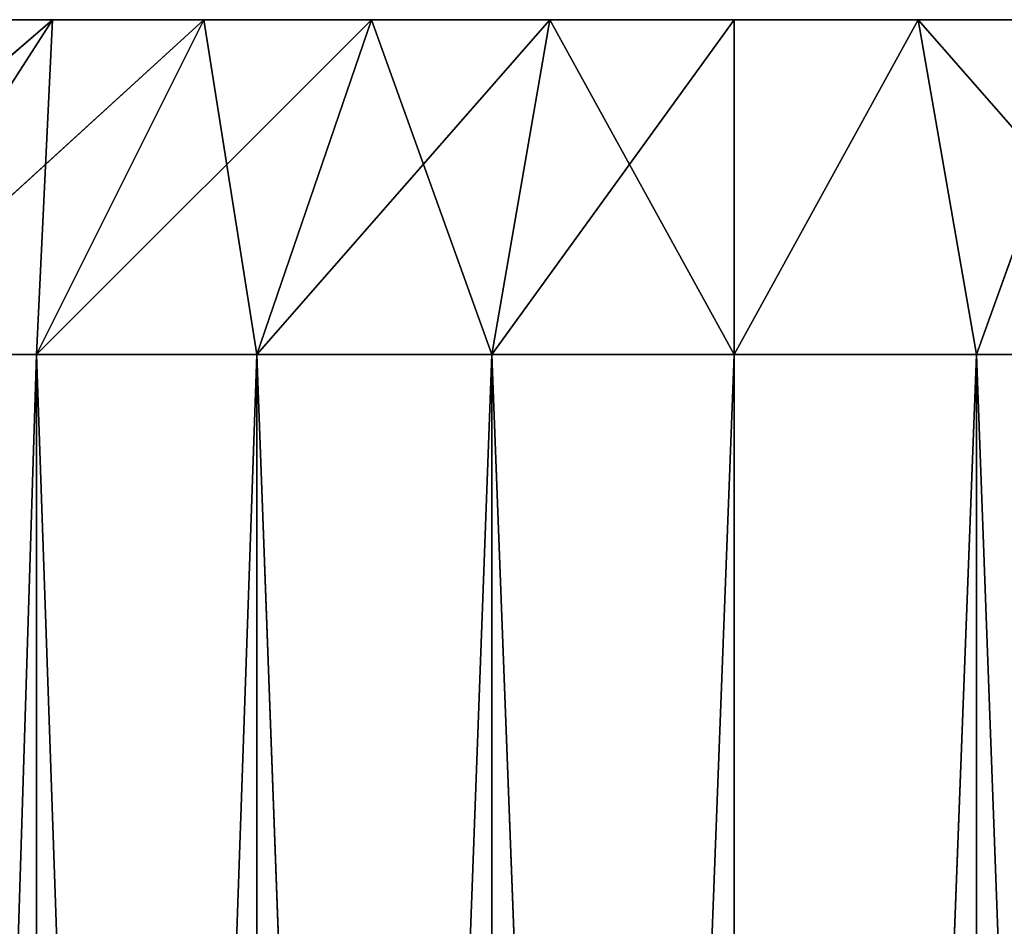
# Model space of a CAD drawing. Extents: x 226 to 378, y -30 to 313.
# Tile 254 of 256: x 333.23 to 335.47, y 306.88 to 308.95. Entities that reach past the tile are written whole.
import ezdxf

# ---------------------------------------------------------------- set-up
doc = ezdxf.new("R2010")
doc.units = 0
doc.header["$LTSCALE"] = 25.4
doc.layers.get('0').update_dxf_attribs({"color": 13, "linetype": 'CONTINUOUS'})
doc.layers.add('_NCL1_58', color=7, linetype='CONTINUOUS')

# ---------------------------------------------------------------- blocks, each defined once
blk = doc.blocks.new('EWON_2005CD_4005CD_COSY141')
at = {"layer": '_NCL1_58', "color": 0}
for p, q in [((42.0941, 19.05, 40.1965), (42.6287, 4.572, 40.0532)), ((42.0941, 19.05, 40.1965), (42.6287, 4.572, 40.0532)), ((43.18, 19.05, 40.005), (42.6287, 4.572, 40.0532)), ((42.6287, 4.572, 40.0532), (42.6287, 19.05, 40.0532)), ((43.18, 19.05, 46.355), (42.6287, 4.572, 46.3068)), ((42.6287, 4.572, 46.3068), (42.6287, 19.05, 46.3068)), ((43.18, 19.05, 46.355), (42.6287, 4.572, 46.3068)), ((42.6287, 4.572, 46.3068), (42.6287, 19.05, 46.3068)), ((43.18, 19.05, 40.005), (42.6287, 4.572, 40.0532)), ((42.6287, 4.572, 40.0532), (42.6287, 19.05, 40.0532)), ((43.18, 4.572, 46.355), (43.7313, 19.05, 46.3068)), ((43.7313, 4.572, 40.0532), (43.18, 19.05, 40.005)), ((43.18, 19.05, 40.005), (43.18, 4.572, 40.005)), ((43.7313, 4.572, 40.0532), (43.18, 19.05, 40.005)), ((43.18, 4.572, 46.355), (43.7313, 19.05, 46.3068)), ((43.18, 4.572, 46.355), (43.18, 19.05, 46.355)), ((43.18, 19.05, 40.005), (43.18, 4.572, 40.005)), ((43.18, 4.572, 46.355), (43.18, 19.05, 46.355)), ((43.7313, 19.05, 46.3068), (43.7313, 4.572, 46.3068)), ((43.7313, 4.572, 46.3068), (44.2659, 19.05, 46.1635)), ((44.2659, 4.572, 40.1965), (43.7313, 19.05, 40.0532)), ((43.7313, 19.05, 40.0532), (43.7313, 4.572, 40.0532)), ((43.7313, 19.05, 40.0532), (43.7313, 4.572, 40.0532)), ((44.2659, 4.572, 40.1965), (43.7313, 19.05, 40.0532)), ((43.7313, 4.572, 46.3068), (44.2659, 19.05, 46.1635)), ((43.7313, 19.05, 46.3068), (43.7313, 4.572, 46.3068)), ((44.2659, 19.05, 46.1635), (44.2659, 4.572, 46.1635)), ((44.2659, 4.572, 46.1635), (44.7675, 19.05, 45.9296)), ((44.7675, 4.572, 40.4303), (44.2659, 19.05, 40.1965)), ((44.2659, 19.05, 40.1965), (44.2659, 4.572, 40.1965)), ((44.2659, 19.05, 40.1965), (44.2659, 4.572, 40.1965)), ((44.7675, 4.572, 40.4303), (44.2659, 19.05, 40.1965)), ((44.2659, 4.572, 46.1635), (44.7675, 19.05, 45.9296)), ((44.2659, 19.05, 46.1635), (44.2659, 4.572, 46.1635)), ((44.7675, 19.05, 45.9296), (44.7675, 4.572, 45.9296)), ((44.7675, 4.572, 45.9296), (45.2208, 19.05, 45.6122)), ((44.7675, 19.05, 40.4303), (44.7675, 4.572, 40.4303)), ((44.7675, 19.05, 40.4303), (44.7675, 4.572, 40.4303)), ((44.7675, 4.572, 45.9296), (45.2208, 19.05, 45.6122)), ((44.7675, 19.05, 45.9296), (44.7675, 4.572, 45.9296)), ((42.6287, 4.572, 46.3068), (42.0941, 4.572, 46.1635)), ((42.0941, 4.572, 40.1965), (42.6287, 4.572, 40.0532)), ((42.0941, 4.572, 40.1965), (42.761, 3.81, 40.8037)), ((42.0941, 4.572, 40.1965), (42.6287, 4.572, 40.0532)), ((42.6287, 4.572, 46.3068), (42.0941, 4.572, 46.1635)), ((42.0941, 4.572, 40.1965), (42.761, 3.81, 40.8037)), ((42.3547, 3.81, 45.4475), (42.6287, 4.572, 46.3068)), ((42.3547, 3.81, 45.4475), (42.6287, 4.572, 46.3068)), ((42.6287, 4.572, 40.0532), (43.18, 4.572, 40.005)), ((43.18, 4.572, 46.355), (42.6287, 4.572, 46.3068)), ((42.761, 3.81, 40.8037), (42.6287, 4.572, 40.0532)), ((42.761, 3.81, 45.5563), (42.6287, 4.572, 46.3068)), ((43.18, 4.572, 46.355), (42.6287, 4.572, 46.3068)), ((42.761, 3.81, 45.5563), (42.6287, 4.572, 46.3068)), ((42.6287, 4.572, 40.0532), (43.18, 4.572, 40.005)), ((42.761, 3.81, 40.8037), (42.6287, 4.572, 40.0532)), ((43.18, 4.572, 40.005), (42.761, 3.81, 40.8037)), ((43.18, 4.572, 46.355), (42.761, 3.81, 45.5563)), ((43.18, 4.572, 46.355), (42.761, 3.81, 45.5563)), ((43.18, 4.572, 40.005), (42.761, 3.81, 40.8037)), ((43.599, 3.81, 40.8037), (43.18, 4.572, 40.005)), ((43.18, 4.572, 40.005), (43.18, 3.81, 40.767)), ((43.599, 3.81, 40.8037), (43.18, 4.572, 40.005)), ((43.7313, 4.572, 40.0532), (43.18, 4.572, 40.005)), ((43.18, 3.81, 45.593), (43.7313, 4.572, 46.3068)), ((43.18, 3.81, 45.593), (43.7313, 4.572, 46.3068)), ((43.18, 3.81, 45.593), (43.18, 4.572, 46.355)), ((43.18, 4.572, 46.355), (43.7313, 4.572, 46.3068)), ((43.18, 4.572, 46.355), (43.7313, 4.572, 46.3068)), ((43.7313, 4.572, 40.0532), (43.18, 4.572, 40.005)), ((43.18, 4.572, 40.005), (43.18, 3.81, 40.767)), ((43.18, 3.81, 45.593), (43.18, 4.572, 46.355)), ((43.7313, 4.572, 40.0532), (43.599, 3.81, 40.8037)), ((43.7313, 4.572, 40.0532), (43.599, 3.81, 40.8037)), ((43.599, 3.81, 45.5563), (44.2659, 4.572, 46.1635)), ((43.7313, 4.572, 46.3068), (43.599, 3.81, 45.5563)), ((43.599, 3.81, 45.5563), (44.2659, 4.572, 46.1635)), ((43.7313, 4.572, 46.3068), (43.599, 3.81, 45.5563)), ((44.0053, 3.81, 40.9125), (43.7313, 4.572, 40.0532)), ((44.0053, 3.81, 40.9125), (43.7313, 4.572, 40.0532)), ((44.2659, 4.572, 40.1965), (43.7313, 4.572, 40.0532)), ((43.7313, 4.572, 46.3068), (44.2659, 4.572, 46.1635)), ((43.7313, 4.572, 46.3068), (44.2659, 4.572, 46.1635)), ((44.2659, 4.572, 40.1965), (43.7313, 4.572, 40.0532)), ((44.2659, 4.572, 40.1965), (44.0053, 3.81, 40.9125)), ((44.2659, 4.572, 40.1965), (44.0053, 3.81, 40.9125)), ((44.0053, 3.81, 45.4475), (44.7675, 4.572, 45.9296)), ((44.2659, 4.572, 46.1635), (44.0053, 3.81, 45.4475)), ((44.0053, 3.81, 45.4475), (44.7675, 4.572, 45.9296)), ((44.2659, 4.572, 46.1635), (44.0053, 3.81, 45.4475)), ((44.3865, 3.81, 41.0903), (44.2659, 4.572, 40.1965)), ((44.3865, 3.81, 41.0903), (44.2659, 4.572, 40.1965)), ((44.7675, 4.572, 40.4303), (44.2659, 4.572, 40.1965)), ((44.2659, 4.572, 46.1635), (44.7675, 4.572, 45.9296)), ((44.2659, 4.572, 46.1635), (44.7675, 4.572, 45.9296)), ((44.7675, 4.572, 40.4303), (44.2659, 4.572, 40.1965)), ((44.7675, 4.572, 40.4303), (44.3865, 3.81, 41.0903)), ((44.7675, 4.572, 40.4303), (44.3865, 3.81, 41.0903)), ((44.3865, 3.81, 45.2697), (45.2208, 4.572, 45.6122)), ((44.7675, 4.572, 45.9296), (44.3865, 3.81, 45.2697)), ((44.3865, 3.81, 45.2697), (45.2208, 4.572, 45.6122)), ((44.7675, 4.572, 45.9296), (44.3865, 3.81, 45.2697)), ((45.2208, 4.572, 40.7478), (44.731, 3.81, 41.3315)), ((44.731, 3.81, 41.3315), (44.7675, 4.572, 40.4303)), ((44.731, 3.81, 41.3315), (44.7675, 4.572, 40.4303)), ((45.2208, 4.572, 40.7478), (44.731, 3.81, 41.3315)), ((44.731, 3.81, 45.0285), (45.6122, 4.572, 45.2208)), ((45.2208, 4.572, 45.6122), (44.731, 3.81, 45.0285)), ((44.731, 3.81, 45.0285), (45.6122, 4.572, 45.2208)), ((45.2208, 4.572, 45.6122), (44.731, 3.81, 45.0285)), ((45.2208, 4.572, 40.7478), (44.7675, 4.572, 40.4303)), ((44.7675, 4.572, 45.9296), (45.2208, 4.572, 45.6122)), ((44.7675, 4.572, 45.9296), (45.2208, 4.572, 45.6122)), ((45.2208, 4.572, 40.7478), (44.7675, 4.572, 40.4303)), ((43.18, 3.81, 45.593), (40.767, 3.81, 43.18)), ((43.18, 3.81, 45.593), (40.767, 3.81, 43.18)), ((43.18, 3.81, 45.593), (40.8037, 3.81, 43.599)), ((43.18, 3.81, 45.593), (40.8037, 3.81, 43.599)), ((43.18, 3.81, 45.593), (40.8037, 3.81, 42.761)), ((43.18, 3.81, 45.593), (40.8037, 3.81, 42.761)), ((43.18, 3.81, 45.593), (40.9125, 3.81, 44.0053)), ((43.18, 3.81, 45.593), (40.9125, 3.81, 44.0053)), ((43.18, 3.81, 45.593), (40.9125, 3.81, 42.3547)), ((43.18, 3.81, 45.593), (40.9125, 3.81, 42.3547)), ((43.18, 3.81, 45.593), (41.0903, 3.81, 44.3865)), ((43.18, 3.81, 45.593), (41.0903, 3.81, 44.3865)), ((43.18, 3.81, 45.593), (41.0903, 3.81, 41.9735)), ((43.18, 3.81, 45.593), (41.0903, 3.81, 41.9735)), ((43.18, 3.81, 45.593), (41.3315, 3.81, 44.731)), ((43.18, 3.81, 45.593), (41.3315, 3.81, 44.731)), ((43.18, 3.81, 45.593), (41.3315, 3.81, 41.6289)), ((43.18, 3.81, 45.593), (41.3315, 3.81, 41.6289)), ((43.18, 3.81, 45.593), (41.6289, 3.81, 45.0285)), ((43.18, 3.81, 45.593), (41.6289, 3.81, 45.0285)), ((43.18, 3.81, 45.593), (41.6289, 3.81, 41.3315)), ((43.18, 3.81, 45.593), (41.6289, 3.81, 41.3315)), ((43.18, 3.81, 45.593), (41.9735, 3.81, 45.2697)), ((43.18, 3.81, 45.593), (41.9735, 3.81, 45.2697)), ((43.18, 3.81, 45.593), (41.9735, 3.81, 41.0903)), ((43.18, 3.81, 45.593), (41.9735, 3.81, 41.0903)), ((43.18, 3.81, 45.593), (42.3547, 3.81, 45.4475)), ((42.3547, 3.81, 45.4475), (42.761, 3.81, 45.5563)), ((43.18, 3.81, 45.593), (42.3547, 3.81, 45.4475)), ((43.18, 3.81, 45.593), (42.3547, 3.81, 40.9125)), ((43.18, 3.81, 45.593), (42.3547, 3.81, 40.9125)), ((42.761, 3.81, 40.8037), (42.3547, 3.81, 40.9125)), ((42.3547, 3.81, 45.4475), (42.761, 3.81, 45.5563)), ((42.761, 3.81, 40.8037), (42.3547, 3.81, 40.9125)), ((42.761, 3.81, 45.5563), (43.18, 3.81, 45.593)), ((43.18, 3.81, 45.593), (42.761, 3.81, 40.8037)), ((43.18, 3.81, 45.593), (42.761, 3.81, 40.8037)), ((43.18, 3.81, 40.767), (42.761, 3.81, 40.8037)), ((43.18, 3.81, 40.767), (42.761, 3.81, 40.8037)), ((42.761, 3.81, 45.5563), (43.18, 3.81, 45.593)), ((43.18, 3.81, 40.767), (43.599, 3.81, 40.8037)), ((43.599, 3.81, 45.5563), (43.18, 3.81, 45.593)), ((43.18, 3.81, 45.593), (43.18, 3.81, 40.767)), ((43.18, 3.81, 45.593), (43.18, 3.81, 40.767)), ((43.18, 3.81, 45.593), (43.599, 3.81, 40.8037)), ((43.18, 3.81, 40.767), (43.599, 3.81, 40.8037)), ((43.18, 3.81, 45.593), (43.599, 3.81, 40.8037)), ((43.18, 3.81, 45.593), (44.0053, 3.81, 40.9125)), ((43.18, 3.81, 45.593), (44.0053, 3.81, 40.9125)), ((43.18, 3.81, 45.593), (44.3865, 3.81, 41.0903)), ((43.18, 3.81, 45.593), (44.3865, 3.81, 41.0903)), ((43.18, 3.81, 45.593), (44.731, 3.81, 41.3315)), ((43.18, 3.81, 45.593), (44.731, 3.81, 41.3315)), ((43.18, 3.81, 45.593), (45.0285, 3.81, 41.6289)), ((43.18, 3.81, 45.593), (45.0285, 3.81, 41.6289)), ((43.18, 3.81, 45.593), (45.2697, 3.81, 41.9735)), ((43.18, 3.81, 45.593), (45.2697, 3.81, 41.9735)), ((43.18, 3.81, 45.593), (45.4475, 3.81, 42.3547)), ((43.18, 3.81, 45.593), (45.4475, 3.81, 42.3547)), ((43.18, 3.81, 45.593), (45.5563, 3.81, 42.761)), ((43.18, 3.81, 45.593), (45.5563, 3.81, 42.761)), ((43.18, 3.81, 45.593), (45.593, 3.81, 43.18)), ((43.18, 3.81, 45.593), (45.593, 3.81, 43.18)), ((43.18, 3.81, 45.593), (45.5563, 3.81, 43.599)), ((43.18, 3.81, 45.593), (45.5563, 3.81, 43.599)), ((43.18, 3.81, 45.593), (45.4475, 3.81, 44.0053)), ((43.18, 3.81, 45.593), (45.4475, 3.81, 44.0053)), ((43.18, 3.81, 45.593), (45.2697, 3.81, 44.3865)), ((43.18, 3.81, 45.593), (45.2697, 3.81, 44.3865)), ((43.18, 3.81, 45.593), (45.0285, 3.81, 44.731)), ((43.18, 3.81, 45.593), (45.0285, 3.81, 44.731)), ((43.18, 3.81, 45.593), (44.731, 3.81, 45.0285)), ((43.18, 3.81, 45.593), (44.731, 3.81, 45.0285)), ((43.18, 3.81, 45.593), (44.3865, 3.81, 45.2697)), ((43.18, 3.81, 45.593), (44.3865, 3.81, 45.2697)), ((43.18, 3.81, 45.593), (44.0053, 3.81, 45.4475)), ((43.18, 3.81, 45.593), (44.0053, 3.81, 45.4475)), ((43.599, 3.81, 45.5563), (43.18, 3.81, 45.593)), ((43.599, 3.81, 40.8037), (44.0053, 3.81, 40.9125)), ((44.0053, 3.81, 45.4475), (43.599, 3.81, 45.5563)), ((43.599, 3.81, 40.8037), (44.0053, 3.81, 40.9125)), ((44.0053, 3.81, 45.4475), (43.599, 3.81, 45.5563)), ((44.0053, 3.81, 40.9125), (44.3865, 3.81, 41.0903)), ((44.3865, 3.81, 45.2697), (44.0053, 3.81, 45.4475)), ((44.0053, 3.81, 40.9125), (44.3865, 3.81, 41.0903)), ((44.3865, 3.81, 45.2697), (44.0053, 3.81, 45.4475)), ((44.3865, 3.81, 41.0903), (44.731, 3.81, 41.3315)), ((44.731, 3.81, 45.0285), (44.3865, 3.81, 45.2697)), ((44.3865, 3.81, 41.0903), (44.731, 3.81, 41.3315)), ((44.731, 3.81, 45.0285), (44.3865, 3.81, 45.2697)), ((44.731, 3.81, 41.3315), (45.0285, 3.81, 41.6289)), ((45.0285, 3.81, 44.731), (44.731, 3.81, 45.0285)), ((44.731, 3.81, 41.3315), (45.0285, 3.81, 41.6289)), ((45.0285, 3.81, 44.731), (44.731, 3.81, 45.0285))]:
    blk.add_line(p, q, dxfattribs=at)
at = {"layer": '_NCL1_58', "color": 7}
mesh = blk.add_polyface(dxfattribs=at)
corners = [(42.6287, 19.05, 40.0532), (42.0941, 19.05, 40.1965), (42.6287, 4.572, 40.0532)]
mesh.append_faces([[corners[k] for k in face] for face in [(0, 1, 2)]], dxfattribs={"color": 7})
mesh = blk.add_polyface(dxfattribs=at)
corners = [(42.6287, 4.572, 46.3068), (42.0941, 4.572, 46.1635), (42.6287, 19.05, 46.3068)]
mesh.append_faces([[corners[k] for k in face] for face in [(0, 1, 2)]], dxfattribs={"color": 7})
mesh = blk.add_polyface(dxfattribs=at)
corners = [(42.6287, 19.05, 46.3068), (42.0941, 4.572, 46.1635), (42.0941, 19.05, 46.1635)]
mesh.append_faces([[corners[k] for k in face] for face in [(0, 1, 2)]], dxfattribs={"color": 7})
mesh = blk.add_polyface(dxfattribs=at)
corners = [(42.6287, 4.572, 40.0532), (42.0941, 19.05, 40.1965), (42.0941, 4.572, 40.1965)]
mesh.append_faces([[corners[k] for k in face] for face in [(0, 1, 2)]], dxfattribs={"color": 7})
mesh = blk.add_polyface(dxfattribs=at)
corners = [(43.18, 19.05, 40.005), (42.6287, 4.572, 40.0532), (43.18, 4.572, 40.005)]
mesh.append_faces([[corners[k] for k in face] for face in [(0, 1, 2)]], dxfattribs={"color": 7})
mesh = blk.add_polyface(dxfattribs=at)
corners = [(43.18, 19.05, 46.355), (42.6287, 4.572, 46.3068), (42.6287, 19.05, 46.3068)]
mesh.append_faces([[corners[k] for k in face] for face in [(0, 1, 2)]], dxfattribs={"color": 7})
mesh = blk.add_polyface(dxfattribs=at)
corners = [(43.18, 4.572, 46.355), (42.6287, 4.572, 46.3068), (43.18, 19.05, 46.355)]
mesh.append_faces([[corners[k] for k in face] for face in [(0, 1, 2)]], dxfattribs={"color": 7})
mesh = blk.add_polyface(dxfattribs=at)
corners = [(43.18, 19.05, 40.005), (42.6287, 19.05, 40.0532), (42.6287, 4.572, 40.0532)]
mesh.append_faces([[corners[k] for k in face] for face in [(0, 1, 2)]], dxfattribs={"color": 7})
mesh = blk.add_polyface(dxfattribs=at)
corners = [(43.7313, 4.572, 46.3068), (43.18, 4.572, 46.355), (43.7313, 19.05, 46.3068)]
mesh.append_faces([[corners[k] for k in face] for face in [(0, 1, 2)]], dxfattribs={"color": 7})
mesh = blk.add_polyface(dxfattribs=at)
corners = [(43.7313, 4.572, 40.0532), (43.18, 19.05, 40.005), (43.18, 4.572, 40.005)]
mesh.append_faces([[corners[k] for k in face] for face in [(0, 1, 2)]], dxfattribs={"color": 7})
mesh = blk.add_polyface(dxfattribs=at)
corners = [(43.7313, 19.05, 40.0532), (43.18, 19.05, 40.005), (43.7313, 4.572, 40.0532)]
mesh.append_faces([[corners[k] for k in face] for face in [(0, 1, 2)]], dxfattribs={"color": 7})
mesh = blk.add_polyface(dxfattribs=at)
corners = [(43.7313, 19.05, 46.3068), (43.18, 4.572, 46.355), (43.18, 19.05, 46.355)]
mesh.append_faces([[corners[k] for k in face] for face in [(0, 1, 2)]], dxfattribs={"color": 7})
mesh = blk.add_polyface(dxfattribs=at)
corners = [(44.2659, 4.572, 46.1635), (43.7313, 4.572, 46.3068), (44.2659, 19.05, 46.1635)]
mesh.append_faces([[corners[k] for k in face] for face in [(0, 1, 2)]], dxfattribs={"color": 7})
mesh = blk.add_polyface(dxfattribs=at)
corners = [(44.2659, 4.572, 40.1965), (43.7313, 19.05, 40.0532), (43.7313, 4.572, 40.0532)]
mesh.append_faces([[corners[k] for k in face] for face in [(0, 1, 2)]], dxfattribs={"color": 7})
mesh = blk.add_polyface(dxfattribs=at)
corners = [(44.2659, 19.05, 40.1965), (43.7313, 19.05, 40.0532), (44.2659, 4.572, 40.1965)]
mesh.append_faces([[corners[k] for k in face] for face in [(0, 1, 2)]], dxfattribs={"color": 7})
mesh = blk.add_polyface(dxfattribs=at)
corners = [(44.2659, 19.05, 46.1635), (43.7313, 4.572, 46.3068), (43.7313, 19.05, 46.3068)]
mesh.append_faces([[corners[k] for k in face] for face in [(0, 1, 2)]], dxfattribs={"color": 7})
mesh = blk.add_polyface(dxfattribs=at)
corners = [(44.7675, 4.572, 45.9296), (44.2659, 4.572, 46.1635), (44.7675, 19.05, 45.9296)]
mesh.append_faces([[corners[k] for k in face] for face in [(0, 1, 2)]], dxfattribs={"color": 7})
mesh = blk.add_polyface(dxfattribs=at)
corners = [(44.7675, 4.572, 40.4303), (44.2659, 19.05, 40.1965), (44.2659, 4.572, 40.1965)]
mesh.append_faces([[corners[k] for k in face] for face in [(0, 1, 2)]], dxfattribs={"color": 7})
mesh = blk.add_polyface(dxfattribs=at)
corners = [(44.7675, 19.05, 40.4303), (44.2659, 19.05, 40.1965), (44.7675, 4.572, 40.4303)]
mesh.append_faces([[corners[k] for k in face] for face in [(0, 1, 2)]], dxfattribs={"color": 7})
mesh = blk.add_polyface(dxfattribs=at)
corners = [(44.7675, 19.05, 45.9296), (44.2659, 4.572, 46.1635), (44.2659, 19.05, 46.1635)]
mesh.append_faces([[corners[k] for k in face] for face in [(0, 1, 2)]], dxfattribs={"color": 7})
mesh = blk.add_polyface(dxfattribs=at)
corners = [(45.2208, 4.572, 45.6122), (44.7675, 4.572, 45.9296), (45.2208, 19.05, 45.6122)]
mesh.append_faces([[corners[k] for k in face] for face in [(0, 1, 2)]], dxfattribs={"color": 7})
mesh = blk.add_polyface(dxfattribs=at)
corners = [(45.2208, 4.572, 40.7478), (44.7675, 19.05, 40.4303), (44.7675, 4.572, 40.4303)]
mesh.append_faces([[corners[k] for k in face] for face in [(0, 1, 2)]], dxfattribs={"color": 7})
mesh = blk.add_polyface(dxfattribs=at)
corners = [(45.2208, 19.05, 40.7478), (44.7675, 19.05, 40.4303), (45.2208, 4.572, 40.7478)]
mesh.append_faces([[corners[k] for k in face] for face in [(0, 1, 2)]], dxfattribs={"color": 7})
mesh = blk.add_polyface(dxfattribs=at)
corners = [(45.2208, 19.05, 45.6122), (44.7675, 4.572, 45.9296), (44.7675, 19.05, 45.9296)]
mesh.append_faces([[corners[k] for k in face] for face in [(0, 1, 2)]], dxfattribs={"color": 7})
mesh = blk.add_polyface(dxfattribs=at)
corners = [(42.761, 3.81, 40.8037), (42.6287, 4.572, 40.0532), (42.0941, 4.572, 40.1965)]
mesh.append_faces([[corners[k] for k in face] for face in [(0, 1, 2)]], dxfattribs={"color": 7})
mesh = blk.add_polyface(dxfattribs=at)
corners = [(42.6287, 4.572, 46.3068), (42.3547, 3.81, 45.4475), (42.0941, 4.572, 46.1635)]
mesh.append_faces([[corners[k] for k in face] for face in [(0, 1, 2)]], dxfattribs={"color": 7})
mesh = blk.add_polyface(dxfattribs=at)
corners = [(42.3547, 3.81, 40.9125), (42.761, 3.81, 40.8037), (42.0941, 4.572, 40.1965)]
mesh.append_faces([[corners[k] for k in face] for face in [(0, 1, 2)]], dxfattribs={"color": 7})
mesh = blk.add_polyface(dxfattribs=at)
corners = [(42.6287, 4.572, 46.3068), (42.761, 3.81, 45.5563), (42.3547, 3.81, 45.4475)]
mesh.append_faces([[corners[k] for k in face] for face in [(0, 1, 2)]], dxfattribs={"color": 7})
mesh = blk.add_polyface(dxfattribs=at)
corners = [(43.18, 4.572, 46.355), (42.761, 3.81, 45.5563), (42.6287, 4.572, 46.3068)]
mesh.append_faces([[corners[k] for k in face] for face in [(0, 1, 2)]], dxfattribs={"color": 7})
mesh = blk.add_polyface(dxfattribs=at)
corners = [(43.18, 4.572, 40.005), (42.6287, 4.572, 40.0532), (42.761, 3.81, 40.8037)]
mesh.append_faces([[corners[k] for k in face] for face in [(0, 1, 2)]], dxfattribs={"color": 7})
mesh = blk.add_polyface(dxfattribs=at)
corners = [(42.761, 3.81, 40.8037), (43.18, 3.81, 40.767), (43.18, 4.572, 40.005)]
mesh.append_faces([[corners[k] for k in face] for face in [(0, 1, 2)]], dxfattribs={"color": 7})
mesh = blk.add_polyface(dxfattribs=at)
corners = [(43.18, 4.572, 46.355), (43.18, 3.81, 45.593), (42.761, 3.81, 45.5563)]
mesh.append_faces([[corners[k] for k in face] for face in [(0, 1, 2)]], dxfattribs={"color": 7})
mesh = blk.add_polyface(dxfattribs=at)
corners = [(43.599, 3.81, 40.8037), (43.18, 4.572, 40.005), (43.18, 3.81, 40.767)]
mesh.append_faces([[corners[k] for k in face] for face in [(0, 1, 2)]], dxfattribs={"color": 7})
mesh = blk.add_polyface(dxfattribs=at)
corners = [(43.7313, 4.572, 40.0532), (43.18, 4.572, 40.005), (43.599, 3.81, 40.8037)]
mesh.append_faces([[corners[k] for k in face] for face in [(0, 1, 2)]], dxfattribs={"color": 7})
mesh = blk.add_polyface(dxfattribs=at)
corners = [(43.7313, 4.572, 46.3068), (43.599, 3.81, 45.5563), (43.18, 3.81, 45.593)]
mesh.append_faces([[corners[k] for k in face] for face in [(0, 1, 2)]], dxfattribs={"color": 7})
mesh = blk.add_polyface(dxfattribs=at)
corners = [(43.7313, 4.572, 46.3068), (43.18, 3.81, 45.593), (43.18, 4.572, 46.355)]
mesh.append_faces([[corners[k] for k in face] for face in [(0, 1, 2)]], dxfattribs={"color": 7})
mesh = blk.add_polyface(dxfattribs=at)
corners = [(44.0053, 3.81, 40.9125), (43.7313, 4.572, 40.0532), (43.599, 3.81, 40.8037)]
mesh.append_faces([[corners[k] for k in face] for face in [(0, 1, 2)]], dxfattribs={"color": 7})
mesh = blk.add_polyface(dxfattribs=at)
corners = [(44.2659, 4.572, 46.1635), (44.0053, 3.81, 45.4475), (43.599, 3.81, 45.5563)]
mesh.append_faces([[corners[k] for k in face] for face in [(0, 1, 2)]], dxfattribs={"color": 7})
mesh = blk.add_polyface(dxfattribs=at)
corners = [(43.7313, 4.572, 46.3068), (44.2659, 4.572, 46.1635), (43.599, 3.81, 45.5563)]
mesh.append_faces([[corners[k] for k in face] for face in [(0, 1, 2)]], dxfattribs={"color": 7})
mesh = blk.add_polyface(dxfattribs=at)
corners = [(44.0053, 3.81, 40.9125), (44.2659, 4.572, 40.1965), (43.7313, 4.572, 40.0532)]
mesh.append_faces([[corners[k] for k in face] for face in [(0, 1, 2)]], dxfattribs={"color": 7})
mesh = blk.add_polyface(dxfattribs=at)
corners = [(44.3865, 3.81, 41.0903), (44.2659, 4.572, 40.1965), (44.0053, 3.81, 40.9125)]
mesh.append_faces([[corners[k] for k in face] for face in [(0, 1, 2)]], dxfattribs={"color": 7})
mesh = blk.add_polyface(dxfattribs=at)
corners = [(44.7675, 4.572, 45.9296), (44.3865, 3.81, 45.2697), (44.0053, 3.81, 45.4475)]
mesh.append_faces([[corners[k] for k in face] for face in [(0, 1, 2)]], dxfattribs={"color": 7})
mesh = blk.add_polyface(dxfattribs=at)
corners = [(44.2659, 4.572, 46.1635), (44.7675, 4.572, 45.9296), (44.0053, 3.81, 45.4475)]
mesh.append_faces([[corners[k] for k in face] for face in [(0, 1, 2)]], dxfattribs={"color": 7})
mesh = blk.add_polyface(dxfattribs=at)
corners = [(44.3865, 3.81, 41.0903), (44.7675, 4.572, 40.4303), (44.2659, 4.572, 40.1965)]
mesh.append_faces([[corners[k] for k in face] for face in [(0, 1, 2)]], dxfattribs={"color": 7})
mesh = blk.add_polyface(dxfattribs=at)
corners = [(44.731, 3.81, 41.3315), (44.7675, 4.572, 40.4303), (44.3865, 3.81, 41.0903)]
mesh.append_faces([[corners[k] for k in face] for face in [(0, 1, 2)]], dxfattribs={"color": 7})
mesh = blk.add_polyface(dxfattribs=at)
corners = [(45.2208, 4.572, 45.6122), (44.731, 3.81, 45.0285), (44.3865, 3.81, 45.2697)]
mesh.append_faces([[corners[k] for k in face] for face in [(0, 1, 2)]], dxfattribs={"color": 7})
mesh = blk.add_polyface(dxfattribs=at)
corners = [(44.7675, 4.572, 45.9296), (45.2208, 4.572, 45.6122), (44.3865, 3.81, 45.2697)]
mesh.append_faces([[corners[k] for k in face] for face in [(0, 1, 2)]], dxfattribs={"color": 7})
mesh = blk.add_polyface(dxfattribs=at)
corners = [(45.0285, 3.81, 41.6289), (45.2208, 4.572, 40.7478), (44.731, 3.81, 41.3315)]
mesh.append_faces([[corners[k] for k in face] for face in [(0, 1, 2)]], dxfattribs={"color": 7})
mesh = blk.add_polyface(dxfattribs=at)
corners = [(44.731, 3.81, 41.3315), (45.2208, 4.572, 40.7478), (44.7675, 4.572, 40.4303)]
mesh.append_faces([[corners[k] for k in face] for face in [(0, 1, 2)]], dxfattribs={"color": 7})
mesh = blk.add_polyface(dxfattribs=at)
corners = [(45.6122, 4.572, 45.2208), (45.0285, 3.81, 44.731), (44.731, 3.81, 45.0285)]
mesh.append_faces([[corners[k] for k in face] for face in [(0, 1, 2)]], dxfattribs={"color": 7})
mesh = blk.add_polyface(dxfattribs=at)
corners = [(45.2208, 4.572, 45.6122), (45.6122, 4.572, 45.2208), (44.731, 3.81, 45.0285)]
mesh.append_faces([[corners[k] for k in face] for face in [(0, 1, 2)]], dxfattribs={"color": 7})
mesh = blk.add_polyface(dxfattribs=at)
corners = [(43.18, 3.81, 45.593), (40.767, 3.81, 43.18), (40.8037, 3.81, 43.599)]
mesh.append_faces([[corners[k] for k in face] for face in [(0, 1, 2)]], dxfattribs={"color": 7})
mesh = blk.add_polyface(dxfattribs=at)
corners = [(43.18, 3.81, 45.593), (40.8037, 3.81, 42.761), (40.767, 3.81, 43.18)]
mesh.append_faces([[corners[k] for k in face] for face in [(0, 1, 2)]], dxfattribs={"color": 7})
mesh = blk.add_polyface(dxfattribs=at)
corners = [(43.18, 3.81, 45.593), (40.8037, 3.81, 43.599), (40.9125, 3.81, 44.0053)]
mesh.append_faces([[corners[k] for k in face] for face in [(0, 1, 2)]], dxfattribs={"color": 7})
mesh = blk.add_polyface(dxfattribs=at)
corners = [(43.18, 3.81, 45.593), (40.9125, 3.81, 42.3547), (40.8037, 3.81, 42.761)]
mesh.append_faces([[corners[k] for k in face] for face in [(0, 1, 2)]], dxfattribs={"color": 7})
mesh = blk.add_polyface(dxfattribs=at)
corners = [(43.18, 3.81, 45.593), (40.9125, 3.81, 44.0053), (41.0903, 3.81, 44.3865)]
mesh.append_faces([[corners[k] for k in face] for face in [(0, 1, 2)]], dxfattribs={"color": 7})
mesh = blk.add_polyface(dxfattribs=at)
corners = [(43.18, 3.81, 45.593), (41.0903, 3.81, 41.9735), (40.9125, 3.81, 42.3547)]
mesh.append_faces([[corners[k] for k in face] for face in [(0, 1, 2)]], dxfattribs={"color": 7})
mesh = blk.add_polyface(dxfattribs=at)
corners = [(43.18, 3.81, 45.593), (41.0903, 3.81, 44.3865), (41.3315, 3.81, 44.731)]
mesh.append_faces([[corners[k] for k in face] for face in [(0, 1, 2)]], dxfattribs={"color": 7})
mesh = blk.add_polyface(dxfattribs=at)
corners = [(43.18, 3.81, 45.593), (41.3315, 3.81, 41.6289), (41.0903, 3.81, 41.9735)]
mesh.append_faces([[corners[k] for k in face] for face in [(0, 1, 2)]], dxfattribs={"color": 7})
mesh = blk.add_polyface(dxfattribs=at)
corners = [(43.18, 3.81, 45.593), (41.3315, 3.81, 44.731), (41.6289, 3.81, 45.0285)]
mesh.append_faces([[corners[k] for k in face] for face in [(0, 1, 2)]], dxfattribs={"color": 7})
mesh = blk.add_polyface(dxfattribs=at)
corners = [(43.18, 3.81, 45.593), (41.6289, 3.81, 41.3315), (41.3315, 3.81, 41.6289)]
mesh.append_faces([[corners[k] for k in face] for face in [(0, 1, 2)]], dxfattribs={"color": 7})
mesh = blk.add_polyface(dxfattribs=at)
corners = [(43.18, 3.81, 45.593), (41.6289, 3.81, 45.0285), (41.9735, 3.81, 45.2697)]
mesh.append_faces([[corners[k] for k in face] for face in [(0, 1, 2)]], dxfattribs={"color": 7})
mesh = blk.add_polyface(dxfattribs=at)
corners = [(43.18, 3.81, 45.593), (41.9735, 3.81, 41.0903), (41.6289, 3.81, 41.3315)]
mesh.append_faces([[corners[k] for k in face] for face in [(0, 1, 2)]], dxfattribs={"color": 7})
mesh = blk.add_polyface(dxfattribs=at)
corners = [(43.18, 3.81, 45.593), (41.9735, 3.81, 45.2697), (42.3547, 3.81, 45.4475)]
mesh.append_faces([[corners[k] for k in face] for face in [(0, 1, 2)]], dxfattribs={"color": 7})
mesh = blk.add_polyface(dxfattribs=at)
corners = [(43.18, 3.81, 45.593), (42.3547, 3.81, 40.9125), (41.9735, 3.81, 41.0903)]
mesh.append_faces([[corners[k] for k in face] for face in [(0, 1, 2)]], dxfattribs={"color": 7})
mesh = blk.add_polyface(dxfattribs=at)
corners = [(43.18, 3.81, 45.593), (42.3547, 3.81, 45.4475), (42.761, 3.81, 45.5563)]
mesh.append_faces([[corners[k] for k in face] for face in [(0, 1, 2)]], dxfattribs={"color": 7})
mesh = blk.add_polyface(dxfattribs=at)
corners = [(43.18, 3.81, 45.593), (42.761, 3.81, 40.8037), (42.3547, 3.81, 40.9125)]
mesh.append_faces([[corners[k] for k in face] for face in [(0, 1, 2)]], dxfattribs={"color": 7})
mesh = blk.add_polyface(dxfattribs=at)
corners = [(43.18, 3.81, 45.593), (43.18, 3.81, 40.767), (42.761, 3.81, 40.8037)]
mesh.append_faces([[corners[k] for k in face] for face in [(0, 1, 2)]], dxfattribs={"color": 7})
mesh = blk.add_polyface(dxfattribs=at)
corners = [(43.18, 3.81, 45.593), (43.599, 3.81, 40.8037), (43.18, 3.81, 40.767)]
mesh.append_faces([[corners[k] for k in face] for face in [(0, 1, 2)]], dxfattribs={"color": 7})
mesh = blk.add_polyface(dxfattribs=at)
corners = [(43.18, 3.81, 45.593), (44.0053, 3.81, 40.9125), (43.599, 3.81, 40.8037)]
mesh.append_faces([[corners[k] for k in face] for face in [(0, 1, 2)]], dxfattribs={"color": 7})
mesh = blk.add_polyface(dxfattribs=at)
corners = [(43.18, 3.81, 45.593), (44.3865, 3.81, 41.0903), (44.0053, 3.81, 40.9125)]
mesh.append_faces([[corners[k] for k in face] for face in [(0, 1, 2)]], dxfattribs={"color": 7})
mesh = blk.add_polyface(dxfattribs=at)
corners = [(43.18, 3.81, 45.593), (44.731, 3.81, 41.3315), (44.3865, 3.81, 41.0903)]
mesh.append_faces([[corners[k] for k in face] for face in [(0, 1, 2)]], dxfattribs={"color": 7})
mesh = blk.add_polyface(dxfattribs=at)
corners = [(43.18, 3.81, 45.593), (45.0285, 3.81, 41.6289), (44.731, 3.81, 41.3315)]
mesh.append_faces([[corners[k] for k in face] for face in [(0, 1, 2)]], dxfattribs={"color": 7})
mesh = blk.add_polyface(dxfattribs=at)
corners = [(43.18, 3.81, 45.593), (45.2697, 3.81, 41.9735), (45.0285, 3.81, 41.6289)]
mesh.append_faces([[corners[k] for k in face] for face in [(0, 1, 2)]], dxfattribs={"color": 7})
mesh = blk.add_polyface(dxfattribs=at)
corners = [(43.18, 3.81, 45.593), (45.4475, 3.81, 42.3547), (45.2697, 3.81, 41.9735)]
mesh.append_faces([[corners[k] for k in face] for face in [(0, 1, 2)]], dxfattribs={"color": 7})
mesh = blk.add_polyface(dxfattribs=at)
corners = [(43.18, 3.81, 45.593), (45.5563, 3.81, 42.761), (45.4475, 3.81, 42.3547)]
mesh.append_faces([[corners[k] for k in face] for face in [(0, 1, 2)]], dxfattribs={"color": 7})
mesh = blk.add_polyface(dxfattribs=at)
corners = [(43.18, 3.81, 45.593), (45.593, 3.81, 43.18), (45.5563, 3.81, 42.761)]
mesh.append_faces([[corners[k] for k in face] for face in [(0, 1, 2)]], dxfattribs={"color": 7})
mesh = blk.add_polyface(dxfattribs=at)
corners = [(43.18, 3.81, 45.593), (45.5563, 3.81, 43.599), (45.593, 3.81, 43.18)]
mesh.append_faces([[corners[k] for k in face] for face in [(0, 1, 2)]], dxfattribs={"color": 7})
mesh = blk.add_polyface(dxfattribs=at)
corners = [(43.18, 3.81, 45.593), (45.4475, 3.81, 44.0053), (45.5563, 3.81, 43.599)]
mesh.append_faces([[corners[k] for k in face] for face in [(0, 1, 2)]], dxfattribs={"color": 7})
mesh = blk.add_polyface(dxfattribs=at)
corners = [(43.18, 3.81, 45.593), (45.2697, 3.81, 44.3865), (45.4475, 3.81, 44.0053)]
mesh.append_faces([[corners[k] for k in face] for face in [(0, 1, 2)]], dxfattribs={"color": 7})
mesh = blk.add_polyface(dxfattribs=at)
corners = [(43.18, 3.81, 45.593), (45.0285, 3.81, 44.731), (45.2697, 3.81, 44.3865)]
mesh.append_faces([[corners[k] for k in face] for face in [(0, 1, 2)]], dxfattribs={"color": 7})
mesh = blk.add_polyface(dxfattribs=at)
corners = [(43.18, 3.81, 45.593), (44.731, 3.81, 45.0285), (45.0285, 3.81, 44.731)]
mesh.append_faces([[corners[k] for k in face] for face in [(0, 1, 2)]], dxfattribs={"color": 7})
mesh = blk.add_polyface(dxfattribs=at)
corners = [(43.18, 3.81, 45.593), (44.3865, 3.81, 45.2697), (44.731, 3.81, 45.0285)]
mesh.append_faces([[corners[k] for k in face] for face in [(0, 1, 2)]], dxfattribs={"color": 7})
mesh = blk.add_polyface(dxfattribs=at)
corners = [(43.18, 3.81, 45.593), (44.0053, 3.81, 45.4475), (44.3865, 3.81, 45.2697)]
mesh.append_faces([[corners[k] for k in face] for face in [(0, 1, 2)]], dxfattribs={"color": 7})
mesh = blk.add_polyface(dxfattribs=at)
corners = [(43.18, 3.81, 45.593), (43.599, 3.81, 45.5563), (44.0053, 3.81, 45.4475)]
mesh.append_faces([[corners[k] for k in face] for face in [(0, 1, 2)]], dxfattribs={"color": 7})

msp = doc.modelspace()

# ---------------------------------------------------------------- block references
at = {"color": 0, "rotation": 179.9999999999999}
msp.add_blockref('EWON_2005CD_4005CD_COSY141', (378.0374, 312.7553), dxfattribs=at)

doc.saveas('drawing.dxf')
